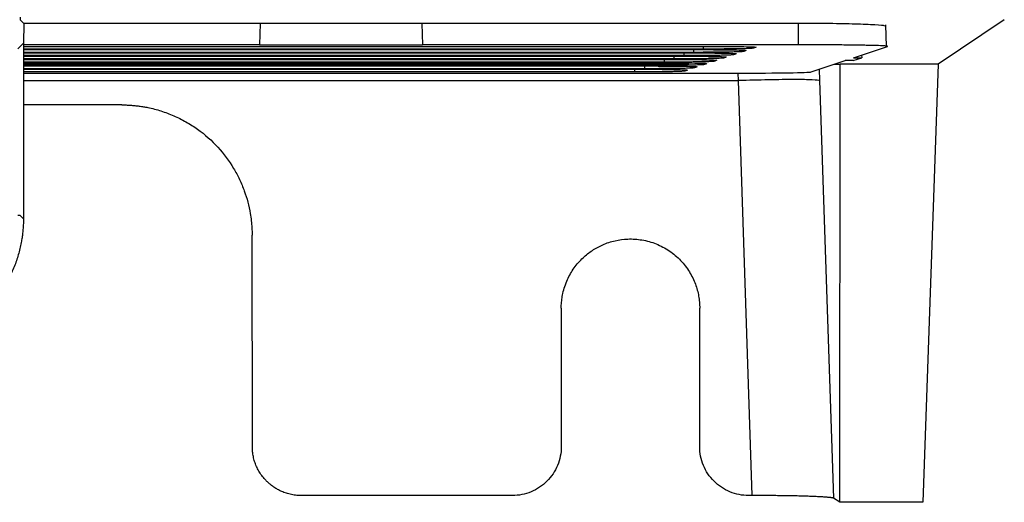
# Model space of a CAD drawing. Header units: millimetres. Extents: x -155 to 1130, y -373 to 1265.
# Tile 113 of 198: x 665 to 725, y 204 to 234. Entities that reach past the tile are written whole.
import ezdxf

# ---------------------------------------------------------------- set-up
doc = ezdxf.new("R2010")
doc.units = ezdxf.units.MM

msp = doc.modelspace()

# ---------------------------------------------------------------- linework, layer by layer
at = {"color": 7, "linetype": 'Continuous', "lineweight": 25}
for p, q in [((664.637, 234.016), (664.637, 233.838)), ((664.637, 233.838), (664.847, 233.628)), ((664.681, 233.838), (664.637, 233.838)), ((664.847, 233.628), (664.845, 232.415)), ((679.376, 233.627), (664.847, 233.627)), ((679.376, 233.627), (679.33, 232.315)), ((689.284, 233.627), (679.376, 233.627)), ((712.409, 233.627), (689.284, 233.627)), ((689.284, 233.627), (689.33, 232.315)), ((712.409, 232.315), (712.409, 233.627)), ((717.823, 232.212), (717.778, 233.54)), ((725.053, 233.838), (720.988, 231.127)), ((664.845, 232.415), (664.492, 232.061)), ((664.845, 232.415), (664.832, 221.638)), ((679.33, 232.315), (664.845, 232.315)), ((664.845, 232.22), (706.777, 232.22)), ((679.33, 232.315), (689.33, 232.315)), ((712.409, 232.315), (689.33, 232.315)), ((715.8, 231.52), (717.883, 232.215)), ((705.39, 231.651), (664.844, 231.651)), ((664.844, 231.618), (704.971, 231.618)), ((706.594, 232.053), (664.845, 232.053)), ((664.845, 232.019), (706.175, 232.019)), ((705.992, 231.852), (664.845, 231.852)), ((664.845, 231.818), (705.573, 231.818)), ((716.294, 231.685), (716.3, 231.52)), ((704.787, 231.45), (664.844, 231.451)), ((664.844, 231.417), (704.368, 231.417)), ((704.185, 231.25), (664.844, 231.25)), ((664.844, 231.216), (703.766, 231.216)), ((664.844, 231.127), (705.688, 231.127)), ((713.192, 230.651), (715.276, 231.345)), ((714.62, 231.127), (714.98, 231.127)), ((714.955, 204.241), (714.98, 231.127)), ((720.988, 231.127), (714.98, 231.127)), ((715.777, 231.345), (715.276, 231.345)), ((715.777, 231.345), (716.3, 231.52)), ((715.8, 231.52), (716.3, 231.52)), ((720.988, 231.127), (720.045, 204.241)), ((664.843, 230.814), (702.562, 230.814)), ((702.378, 230.647), (664.843, 230.647)), ((664.843, 230.576), (669.658, 230.576)), ((669.658, 230.567), (669.658, 230.576)), ((669.658, 230.567), (679.658, 230.567)), ((679.658, 230.576), (708.707, 230.576)), ((679.658, 230.576), (679.658, 230.567)), ((709.567, 204.656), (708.724, 230.114)), ((713.714, 230.114), (714.562, 204.491)), ((670.865, 228.627), (664.841, 228.627)), ((664.479, 221.868), (664.602, 221.868)), ((664.602, 221.868), (664.832, 221.638)), ((678.886, 207.651), (678.87, 220.642)), ((697.852, 216.149), (697.852, 207.654)), ((706.352, 207.654), (706.352, 216.149)), ((694.852, 204.656), (681.887, 204.656)), ((709.567, 204.656), (709.352, 204.656)), ((714.955, 204.241), (714.562, 204.491)), ((720.045, 204.241), (714.955, 204.241))]:
    msp.add_line(p, q, dxfattribs=at)
at = {"color": 8, "linetype": 'Continuous', "lineweight": 25}
for p, q in [((706.594, 232.053), (706.594, 232.22)), ((704.787, 231.45), (704.787, 231.618)), ((705.39, 231.651), (705.39, 231.818)), ((705.992, 231.852), (705.992, 232.019)), ((702.981, 230.848), (702.981, 231.015)), ((703.583, 231.049), (703.583, 231.127)), ((704.185, 231.25), (704.185, 231.417)), ((702.378, 230.647), (702.378, 230.814)), ((708.724, 230.114), (708.709, 230.577)), ((713.691, 230.817), (713.714, 230.114)), ((664.842, 230.114), (708.724, 230.114))]:
    msp.add_line(p, q, dxfattribs=at)
at = {"color": 7, "linetype": 'Continuous', "lineweight": 25, "flags": 128}
for points in [[(703.583, 231.049), (700.681, 231.049), (689.073, 231.049), (676.716, 231.049), (664.844, 231.049)], [(664.844, 231.015), (667.162, 231.015), (678.376, 231.015), (690.77, 231.015), (703.164, 231.015)], [(702.981, 230.848), (700.079, 230.848), (688.472, 230.848), (676.415, 230.848), (664.843, 230.848)]]:
    msp.add_lwpolyline(points, dxfattribs=at)
at = {"color": 7, "linetype": 'Continuous', "lineweight": 25}
msp.add_ellipse((708.696, 230.655), major_axis=(4.502, 0), ratio=0.017485, start_param=4.714702, end_param=6.230805, dxfattribs=at)
for points, knots in [([(717.709, 233.466), (717.692, 233.474), (717.628, 233.504), (716.889, 233.55), (715.599, 233.595), (714.013, 233.622), (712.908, 233.625), (712.409, 233.627)], [0, 0, 0, 0, 0.08939, 0.327711, 0.567681, 0.804501, 1, 1, 1, 1]), ([(706.777, 232.22), (707.123, 232.219), (707.813, 232.218), (708.731, 232.209), (709.408, 232.196), (709.754, 232.182), (709.774, 232.174), (709.78, 232.171)], [0, 0, 0, 0, 0.228901, 0.4574864, 0.6838966, 0.9087003, 1, 1, 1, 1]), ([(709.81, 232.165), (709.785, 232.157), (709.76, 232.148), (709.736, 232.14), (709.717, 232.134), (709.699, 232.128), (709.681, 232.122), (709.663, 232.116), (709.645, 232.11), (709.627, 232.104)], [0, 0, 0, 0, 0.001428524, 0.001428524, 0.001428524, 0.002467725, 0.002467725, 0.002467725, 0.003506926, 0.003506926, 0.003506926, 0.003506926]), ([(717.883, 232.215), (717.903, 232.221), (717.884, 232.228), (717.801, 232.237), (717.765, 232.241), (717.672, 232.247), (717.616, 232.25), (717.423, 232.259), (717.26, 232.265), (716.967, 232.273), (716.86, 232.276), (716.633, 232.281), (716.513, 232.283), (716.133, 232.29), (715.852, 232.295), (715.238, 232.302), (714.916, 232.305), (714.238, 232.31), (713.879, 232.312), (713.152, 232.315), (712.783, 232.315), (712.409, 232.315)], [0, 0, 0, 0, 0.125, 0.125, 0.1875, 0.1875, 0.25, 0.25, 0.375, 0.375, 0.4375, 0.4375, 0.5, 0.5, 0.625, 0.625, 0.75, 0.75, 0.875, 0.875, 1, 1, 1, 1]), ([(704.971, 231.618), (705.316, 231.617), (706.007, 231.616), (706.925, 231.607), (707.602, 231.593), (707.947, 231.58), (707.968, 231.571), (707.974, 231.569)], [0, 0, 0, 0, 0.229023, 0.457719, 0.683934, 0.90882, 1, 1, 1, 1]), ([(708.422, 231.702), (708.412, 231.699), (708.384, 231.695), (708.293, 231.689), (708.23, 231.686), (708.07, 231.68), (707.974, 231.677), (707.753, 231.671), (707.626, 231.668), (707.348, 231.664), (707.198, 231.662), (706.874, 231.658), (706.7, 231.656), (706.344, 231.654), (706.16, 231.653), (705.779, 231.652), (705.585, 231.651), (705.39, 231.651)], [0, 0, 0, 0, 0.125, 0.125, 0.25, 0.25, 0.375, 0.375, 0.5, 0.5, 0.625, 0.625, 0.75, 0.75, 0.875, 0.875, 1, 1, 1, 1]), ([(705.573, 231.818), (705.918, 231.818), (706.609, 231.817), (707.527, 231.807), (708.204, 231.794), (708.549, 231.78), (708.57, 231.772), (708.576, 231.77)], [0, 0, 0, 0, 0.228986, 0.457627, 0.683918, 0.908764, 1, 1, 1, 1]), ([(709.024, 231.903), (709.014, 231.9), (708.986, 231.896), (708.895, 231.89), (708.832, 231.886), (708.672, 231.88), (708.577, 231.877), (708.355, 231.872), (708.228, 231.869), (707.95, 231.865), (707.8, 231.863), (707.477, 231.859), (707.303, 231.857), (706.946, 231.855), (706.762, 231.854), (706.382, 231.852), (706.187, 231.852), (705.992, 231.852)], [0, 0, 0, 0, 0.125, 0.125, 0.25, 0.25, 0.375, 0.375, 0.5, 0.5, 0.625, 0.625, 0.75, 0.75, 0.875, 0.875, 1, 1, 1, 1]), ([(706.175, 232.019), (706.521, 232.019), (707.211, 232.017), (708.129, 232.008), (708.806, 231.995), (709.151, 231.981), (709.172, 231.973), (709.178, 231.971)], [0, 0, 0, 0, 0.228925, 0.457536, 0.683905, 0.908711, 1, 1, 1, 1]), ([(709.627, 232.104), (709.617, 232.1), (709.588, 232.097), (709.498, 232.091), (709.434, 232.087), (709.274, 232.081), (709.179, 232.078), (708.958, 232.073), (708.83, 232.07), (708.552, 232.065), (708.402, 232.063), (708.079, 232.06), (707.905, 232.058), (707.548, 232.056), (707.364, 232.055), (706.984, 232.053), (706.789, 232.053), (706.594, 232.053)], [0, 0, 0, 0, 0.125, 0.125, 0.25, 0.25, 0.375, 0.375, 0.5, 0.5, 0.625, 0.625, 0.75, 0.75, 0.875, 0.875, 1, 1, 1, 1]), ([(708.003, 231.562), (707.979, 231.554), (707.954, 231.546), (707.929, 231.538), (707.911, 231.531), (707.893, 231.525), (707.874, 231.519), (707.856, 231.513), (707.838, 231.507), (707.82, 231.501)], [0, 0, 0, 0, 0.001428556, 0.001428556, 0.001428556, 0.002467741, 0.002467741, 0.002467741, 0.003506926, 0.003506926, 0.003506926, 0.003506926]), ([(708.606, 231.763), (708.581, 231.755), (708.556, 231.747), (708.531, 231.738), (708.513, 231.732), (708.495, 231.726), (708.477, 231.72), (708.459, 231.714), (708.44, 231.708), (708.422, 231.702)], [0, 0, 0, 0, 0.001428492, 0.001428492, 0.001428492, 0.002467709, 0.002467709, 0.002467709, 0.003506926, 0.003506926, 0.003506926, 0.003506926]), ([(709.208, 231.964), (709.183, 231.956), (709.158, 231.947), (709.133, 231.939), (709.115, 231.933), (709.097, 231.927), (709.079, 231.921), (709.061, 231.915), (709.043, 231.909), (709.024, 231.903)], [0, 0, 0, 0, 0.001428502, 0.001428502, 0.001428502, 0.002467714, 0.002467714, 0.002467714, 0.003506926, 0.003506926, 0.003506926, 0.003506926]), ([(703.164, 231.015), (703.509, 231.015), (704.199, 231.013), (705.118, 231.004), (705.795, 230.991), (706.14, 230.977), (706.161, 230.969), (706.167, 230.966)], [0, 0, 0, 0, 0.228874, 0.457478, 0.683855, 0.908624, 1, 1, 1, 1]), ([(706.616, 231.1), (706.605, 231.096), (706.577, 231.093), (706.486, 231.086), (706.423, 231.083), (706.263, 231.077), (706.168, 231.074), (705.946, 231.069), (705.819, 231.066), (705.541, 231.061), (705.391, 231.059), (705.068, 231.056), (704.894, 231.054), (704.537, 231.051), (704.353, 231.05), (703.973, 231.049), (703.778, 231.049), (703.583, 231.049)], [0, 0, 0, 0, 0.125, 0.125, 0.25, 0.25, 0.375, 0.375, 0.5, 0.5, 0.625, 0.625, 0.75, 0.75, 0.875, 0.875, 1, 1, 1, 1]), ([(703.766, 231.216), (704.112, 231.215), (704.802, 231.214), (705.72, 231.205), (706.397, 231.191), (706.742, 231.178), (706.763, 231.17), (706.769, 231.167)], [0, 0, 0, 0, 0.228885, 0.4575064, 0.6838629, 0.9086285, 1, 1, 1, 1]), ([(707.218, 231.3), (707.208, 231.297), (707.179, 231.294), (707.089, 231.287), (707.025, 231.284), (706.865, 231.278), (706.77, 231.275), (706.549, 231.269), (706.421, 231.267), (706.143, 231.262), (705.993, 231.26), (705.67, 231.256), (705.496, 231.255), (705.14, 231.252), (704.955, 231.251), (704.575, 231.25), (704.38, 231.25), (704.185, 231.25)], [0, 0, 0, 0, 0.125, 0.125, 0.25, 0.25, 0.375, 0.375, 0.5, 0.5, 0.625, 0.625, 0.75, 0.75, 0.875, 0.875, 1, 1, 1, 1]), ([(704.368, 231.417), (704.714, 231.416), (705.404, 231.415), (706.323, 231.406), (706.999, 231.392), (707.345, 231.379), (707.365, 231.37), (707.371, 231.368)], [0, 0, 0, 0, 0.228897, 0.457523, 0.683872, 0.90865, 1, 1, 1, 1]), ([(707.82, 231.501), (707.81, 231.498), (707.782, 231.495), (707.691, 231.488), (707.628, 231.485), (707.468, 231.479), (707.372, 231.476), (707.151, 231.47), (707.023, 231.468), (706.746, 231.463), (706.595, 231.461), (706.272, 231.457), (706.098, 231.456), (705.742, 231.453), (705.558, 231.452), (705.177, 231.451), (704.982, 231.45), (704.787, 231.45)], [0, 0, 0, 0, 0.125, 0.125, 0.25, 0.25, 0.375, 0.375, 0.5, 0.5, 0.625, 0.625, 0.75, 0.75, 0.875, 0.875, 1, 1, 1, 1]), ([(706.197, 230.96), (706.172, 230.952), (706.147, 230.943), (706.122, 230.935), (706.104, 230.929), (706.086, 230.923), (706.068, 230.917), (706.05, 230.911), (706.031, 230.905), (706.013, 230.899)], [0, 0, 0, 0, 0.001428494, 0.001428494, 0.001428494, 0.00246771, 0.00246771, 0.00246771, 0.003506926, 0.003506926, 0.003506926, 0.003506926]), ([(706.799, 231.161), (706.774, 231.152), (706.749, 231.144), (706.724, 231.136), (706.706, 231.13), (706.688, 231.124), (706.67, 231.118), (706.652, 231.112), (706.634, 231.106), (706.616, 231.1)], [0, 0, 0, 0, 0.001428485, 0.001428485, 0.001428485, 0.002467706, 0.002467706, 0.002467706, 0.003506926, 0.003506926, 0.003506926, 0.003506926]), ([(707.401, 231.362), (707.376, 231.353), (707.352, 231.345), (707.327, 231.337), (707.309, 231.331), (707.29, 231.325), (707.272, 231.319), (707.254, 231.313), (707.236, 231.307), (707.218, 231.3)], [0, 0, 0, 0, 0.001428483, 0.001428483, 0.001428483, 0.002467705, 0.002467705, 0.002467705, 0.003506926, 0.003506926, 0.003506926, 0.003506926]), ([(705.411, 230.698), (705.401, 230.695), (705.373, 230.691), (705.282, 230.685), (705.219, 230.682), (705.059, 230.675), (704.963, 230.672), (704.742, 230.667), (704.614, 230.664), (704.337, 230.66), (704.186, 230.658), (703.863, 230.654), (703.689, 230.652), (703.333, 230.65), (703.149, 230.649), (702.768, 230.648), (702.573, 230.647), (702.378, 230.647)], [0, 0, 0, 0, 0.125, 0.125, 0.25, 0.25, 0.375, 0.375, 0.5, 0.5, 0.625, 0.625, 0.75, 0.75, 0.875, 0.875, 1, 1, 1, 1]), ([(702.562, 230.814), (702.907, 230.814), (703.598, 230.813), (704.516, 230.803), (705.193, 230.79), (705.538, 230.776), (705.559, 230.768), (705.565, 230.766)], [0, 0, 0, 0, 0.228943, 0.457619, 0.683867, 0.908742, 1, 1, 1, 1]), ([(706.013, 230.899), (706.003, 230.895), (705.975, 230.892), (705.884, 230.886), (705.821, 230.882), (705.661, 230.876), (705.565, 230.873), (705.344, 230.868), (705.217, 230.865), (704.939, 230.861), (704.789, 230.858), (704.466, 230.855), (704.292, 230.853), (703.935, 230.851), (703.751, 230.85), (703.37, 230.848), (703.176, 230.848), (702.981, 230.848)], [0, 0, 0, 0, 0.125, 0.125, 0.25, 0.25, 0.375, 0.375, 0.5, 0.5, 0.625, 0.625, 0.75, 0.75, 0.875, 0.875, 1, 1, 1, 1]), ([(705.594, 230.759), (705.57, 230.751), (705.545, 230.743), (705.52, 230.734), (705.502, 230.728), (705.484, 230.722), (705.465, 230.716), (705.447, 230.71), (705.429, 230.704), (705.411, 230.698)], [0, 0, 0, 0, 0.00142853, 0.00142853, 0.00142853, 0.002467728, 0.002467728, 0.002467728, 0.003506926, 0.003506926, 0.003506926, 0.003506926]), ([(713.714, 230.114), (713.68, 230.135), (713.524, 230.151), (712.994, 230.174), (712.618, 230.18), (711.702, 230.18), (711.16, 230.174), (709.987, 230.151), (709.356, 230.135), (708.724, 230.114)], [0, 0, 0, 0, 0.25, 0.25, 0.5, 0.5, 0.75, 0.75, 1, 1, 1, 1]), ([(670.865, 228.627), (670.955, 228.626), (671.134, 228.624), (671.403, 228.61), (671.671, 228.588), (671.938, 228.556), (672.204, 228.516), (672.654, 228.432), (673.28, 228.27), (674.066, 227.976), (674.82, 227.6), (675.764, 226.998), (676.802, 226.079), (677.614, 224.988), (678.11, 224.06), (678.399, 223.366), (678.618, 222.664), (678.75, 222.051), (678.824, 221.523), (678.862, 221.083), (678.867, 220.789), (678.87, 220.642)], [0, 0, 0, 0, 0.021475, 0.042904, 0.064311, 0.08572, 0.107156, 0.128643, 0.195076, 0.261548, 0.328759, 0.396007, 0.528887, 0.657612, 0.718818, 0.780062, 0.837251, 0.89448, 0.929662, 0.9648, 1, 1, 1, 1]), ([(664.832, 221.638), (664.831, 221.54), (664.829, 221.345), (664.812, 221.053), (664.785, 220.763), (664.747, 220.473), (664.672, 220.026), (664.53, 219.427), (664.275, 218.683), (663.944, 217.957), (663.394, 217.018), (662.524, 215.95), (661.454, 215.084), (660.513, 214.535), (659.787, 214.205), (659.041, 213.951), (658.379, 213.795), (657.801, 213.707), (657.315, 213.661), (656.99, 213.655), (656.827, 213.652)], [0, 0, 0, 0, 0.023333, 0.046623, 0.0699, 0.093197, 0.116543, 0.17827, 0.240042, 0.304343, 0.368689, 0.499909, 0.631145, 0.695468, 0.759837, 0.821596, 0.883399, 0.92228, 0.961099, 1, 1, 1, 1]), ([(697.852, 216.149), (697.853, 216.21), (697.855, 216.332), (697.867, 216.515), (697.887, 216.697), (697.914, 216.878), (697.967, 217.145), (698.062, 217.492), (698.272, 218.028), (698.625, 218.641), (699.153, 219.241), (699.752, 219.715), (700.412, 220.072), (701.147, 220.317), (701.964, 220.424), (702.823, 220.369), (703.693, 220.125), (704.504, 219.695), (705.085, 219.202), (705.475, 218.747), (705.723, 218.389), (705.929, 218.014), (706.089, 217.64), (706.209, 217.267), (706.292, 216.9), (706.343, 216.526), (706.349, 216.275), (706.352, 216.149)], [0, 0, 0, 0, 0.013767, 0.0275, 0.041222, 0.05496, 0.06874, 0.102295, 0.135888, 0.198059, 0.260261, 0.314594, 0.368961, 0.428354, 0.487784, 0.552997, 0.620699, 0.689456, 0.757693, 0.790823, 0.823993, 0.855478, 0.887003, 0.915356, 0.943491, 0.971631, 1, 1, 1, 1]), ([(681.887, 204.656), (681.827, 204.657), (681.709, 204.659), (681.535, 204.675), (681.366, 204.7), (681.204, 204.733), (681.049, 204.774), (680.901, 204.821), (680.76, 204.874), (680.626, 204.932), (680.5, 204.995), (680.381, 205.06), (680.269, 205.128), (680.164, 205.199), (680.066, 205.27), (679.975, 205.343), (679.89, 205.415), (679.812, 205.487), (679.739, 205.559), (679.618, 205.687), (679.459, 205.881), (679.281, 206.155), (679.136, 206.442), (679.023, 206.738), (678.944, 207.041), (678.895, 207.346), (678.889, 207.549), (678.886, 207.651)], [0, 0, 0, 0, 0.038206, 0.075375, 0.111506, 0.1466, 0.180657, 0.213676, 0.245658, 0.276602, 0.306509, 0.335378, 0.36321, 0.390004, 0.415761, 0.440481, 0.464163, 0.486807, 0.508414, 0.528984, 0.59907, 0.668222, 0.736441, 0.803727, 0.870082, 0.935506, 1, 1, 1, 1]), ([(697.852, 207.654), (697.852, 207.262), (697.774, 206.87), (697.474, 206.144), (697.251, 205.812), (696.696, 205.257), (696.363, 205.035), (695.638, 204.734), (695.245, 204.656), (694.852, 204.656)], [0, 0, 0, 0, 0.25, 0.25, 0.5, 0.5, 0.75, 0.75, 1, 1, 1, 1]), ([(709.352, 204.656), (708.96, 204.656), (708.567, 204.734), (707.842, 205.035), (707.509, 205.257), (706.953, 205.812), (706.731, 206.144), (706.431, 206.87), (706.352, 207.262), (706.352, 207.654)], [0, 0, 0, 0, 0.25, 0.25, 0.5, 0.5, 0.75, 0.75, 1, 1, 1, 1]), ([(714.562, 204.491), (714.557, 204.494), (714.547, 204.499), (714.518, 204.507), (714.48, 204.515), (714.432, 204.523), (714.374, 204.53), (714.305, 204.538), (714.226, 204.545), (714.104, 204.556), (713.923, 204.568), (713.66, 204.582), (713.356, 204.596), (713.012, 204.609), (712.635, 204.62), (712.23, 204.63), (711.802, 204.638), (711.364, 204.645), (710.921, 204.65), (710.476, 204.654), (710.024, 204.656), (709.72, 204.656), (709.567, 204.656)], [0, 0, 0, 0, 0.030299, 0.060412, 0.0904, 0.120327, 0.150256, 0.180252, 0.210377, 0.240693, 0.304836, 0.369049, 0.434461, 0.499945, 0.565364, 0.630856, 0.695018, 0.759251, 0.819677, 0.879607, 0.939545, 1, 1, 1, 1])]:
    msp.add_open_spline(points, degree=3, knots=knots, dxfattribs=at)

doc.saveas('drawing.dxf')
